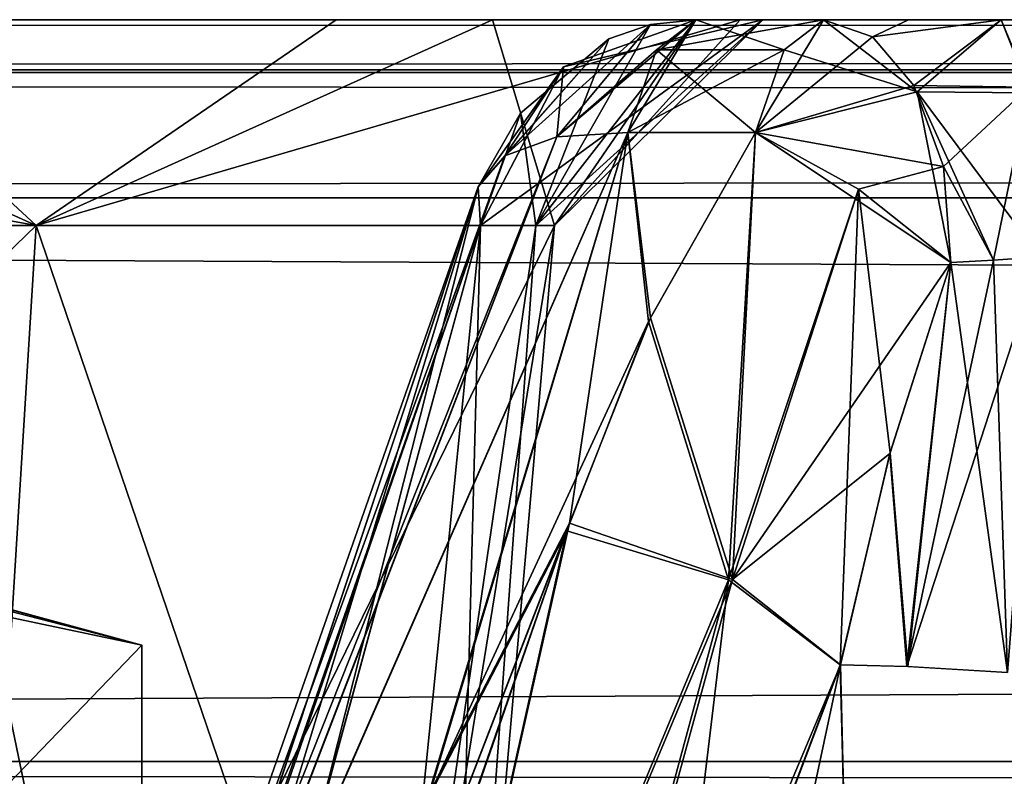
# Model space of a CAD drawing. Header units: inches. Extents: x -9 to 9, y -0.4 to 0.6.
# Tile 35 of 98: x -5.836 to -5.705, y 0.406 to 0.507. Entities that reach past the tile are written whole.
import ezdxf

# ---------------------------------------------------------------- set-up
doc = ezdxf.new("R2010")
doc.units = ezdxf.units.IN
doc.header["$LTSCALE"] = 65.185185
doc.header["$MEASUREMENT"] = 0
for name, color, linetype in [('130', 7, 'CONTINUOUS'), ('138', 7, 'CONTINUOUS'), ('1425', 7, 'CONTINUOUS'), ('1434', 7, 'CONTINUOUS'), ('146', 7, 'CONTINUOUS'), ('147', 7, 'CONTINUOUS'), ('1479', 7, 'CONTINUOUS'), ('1489', 7, 'CONTINUOUS'), ('155', 7, 'CONTINUOUS'), ('164', 7, 'CONTINUOUS'), ('172', 7, 'CONTINUOUS'), ('302', 7, 'CONTINUOUS'), ('303', 7, 'CONTINUOUS'), ('304', 7, 'CONTINUOUS'), ('305', 7, 'CONTINUOUS'), ('306', 7, 'CONTINUOUS'), ('307', 7, 'CONTINUOUS'), ('308', 7, 'CONTINUOUS'), ('309', 7, 'CONTINUOUS'), ('310', 7, 'CONTINUOUS'), ('311', 7, 'CONTINUOUS'), ('332', 7, 'CONTINUOUS'), ('333', 7, 'CONTINUOUS'), ('434', 7, 'CONTINUOUS'), ('435', 7, 'CONTINUOUS'), ('436', 7, 'CONTINUOUS'), ('437', 7, 'CONTINUOUS'), ('438', 7, 'CONTINUOUS'), ('439', 7, 'CONTINUOUS'), ('440', 7, 'CONTINUOUS'), ('441', 7, 'CONTINUOUS'), ('442', 7, 'CONTINUOUS'), ('443', 7, 'CONTINUOUS'), ('444', 7, 'CONTINUOUS'), ('602', 7, 'CONTINUOUS'), ('607', 7, 'CONTINUOUS'), ('782', 7, 'CONTINUOUS')]:
    doc.layers.add(name, color=color, linetype=linetype)

msp = doc.modelspace()

# ---------------------------------------------------------------- linework, layer by layer
at = {"layer": '130', "color": 253, "linetype": 'Continuous', "true_color": 0xa2afbf}
for points in [[(7.49652, 0.507, -3.79528), (-6.01859, 0.507, -4.08752), (-7.49652, 0.507, -3.79528), (7.49652, 0.507, -3.79528)], [(5.89271, 0.507, 4.10951), (6.01649, 0.507, 4.08738), (-7.49652, 0.507, 3.79528), (5.89271, 0.507, 4.10951)], [(-7.49652, 0.507, 3.79528), (6.01649, 0.507, 4.08738), (7.49652, 0.507, 3.79528), (-7.49652, 0.507, 3.79528)], [(5.79309, 0.507, 4.18622), (5.89271, 0.507, 4.10951), (-7.49652, 0.507, 3.79528), (5.79309, 0.507, 4.18622)], [(2.01649, 0.507, 4.08738), (5.79309, 0.507, 4.18622), (-7.49652, 0.507, 3.79528), (2.01649, 0.507, 4.08738)], [(1.89271, 0.507, 4.10951), (2.01649, 0.507, 4.08738), (-7.49652, 0.507, 3.79528), (1.89271, 0.507, 4.10951)], [(1.79309, 0.507, 4.18622), (1.89271, 0.507, 4.10951), (-7.49652, 0.507, 3.79528), (1.79309, 0.507, 4.18622)], [(0.25272, 0.507, 4.16888), (1.79309, 0.507, 4.18622), (-7.49652, 0.507, 3.79528), (0.25272, 0.507, 4.16888)], [(0.24141, 0.507, 4.16839), (0.25272, 0.507, 4.16888), (-7.49652, 0.507, 3.79528), (0.24141, 0.507, 4.16839)], [(-0.24141, 0.507, 4.16839), (0.24141, 0.507, 4.16839), (-7.49652, 0.507, 3.79528), (-0.24141, 0.507, 4.16839)], [(-0.25272, 0.507, 4.16888), (-0.24141, 0.507, 4.16839), (-7.49652, 0.507, 3.79528), (-0.25272, 0.507, 4.16888)], [(-0.26395, 0.507, 4.17036), (-0.25272, 0.507, 4.16888), (-7.49652, 0.507, 3.79528), (-0.26395, 0.507, 4.17036)], [(-1.98351, 0.507, 4.08738), (-0.26395, 0.507, 4.17036), (-7.49652, 0.507, 3.79528), (-1.98351, 0.507, 4.08738)], [(-2.10729, 0.507, 4.10951), (-1.98351, 0.507, 4.08738), (-7.49652, 0.507, 3.79528), (-2.10729, 0.507, 4.10951)], [(-2.20691, 0.507, 4.18622), (-2.10729, 0.507, 4.10951), (-7.49652, 0.507, 3.79528), (-2.20691, 0.507, 4.18622)], [(-2.26008, 0.507, 4.30055), (-2.20691, 0.507, 4.18622), (-7.49652, 0.507, 3.79528), (-2.26008, 0.507, 4.30055)], [(-3.74728, 0.507, 4.16888), (-2.26008, 0.507, 4.30055), (-7.49652, 0.507, 3.79528), (-3.74728, 0.507, 4.16888)], [(-3.75859, 0.507, 4.16839), (-3.74728, 0.507, 4.16888), (-7.49652, 0.507, 3.79528), (-3.75859, 0.507, 4.16839)], [(-4.24141, 0.507, 4.16839), (-3.75859, 0.507, 4.16839), (-7.49652, 0.507, 3.79528), (-4.24141, 0.507, 4.16839)], [(-4.25272, 0.507, 4.16888), (-4.24141, 0.507, 4.16839), (-7.49652, 0.507, 3.79528), (-4.25272, 0.507, 4.16888)], [(-4.26395, 0.507, 4.17036), (-4.25272, 0.507, 4.16888), (-7.49652, 0.507, 3.79528), (-4.26395, 0.507, 4.17036)], [(-5.98351, 0.507, 4.08738), (-4.26395, 0.507, 4.17036), (-7.49652, 0.507, 3.79528), (-5.98351, 0.507, 4.08738)], [(-5.89416, 0.507, -4.10888), (-6.01859, 0.507, -4.08752), (7.49652, 0.507, -3.79528), (-5.89416, 0.507, -4.10888)], [(-5.86315, 0.507, 4.12493), (-4.26395, 0.507, 4.17036), (-5.98351, 0.507, 4.08738), (-5.86315, 0.507, 4.12493)], [(-5.79375, 0.507, -4.1854), (-5.89416, 0.507, -4.10888), (7.49652, 0.507, -3.79528), (-5.79375, 0.507, -4.1854)], [(-5.77297, 0.507, 4.21499), (-4.26395, 0.507, 4.17036), (-5.86315, 0.507, 4.12493), (-5.77297, 0.507, 4.21499)], [(-5.74002, 0.507, -4.30002), (-5.79375, 0.507, -4.1854), (-4.25272, 0.507, -4.16888), (-5.74002, 0.507, -4.30002)], [(-4.25272, 0.507, -4.16888), (-5.79375, 0.507, -4.1854), (-4.24141, 0.507, -4.16839), (-4.25272, 0.507, -4.16888)], [(-4.24141, 0.507, -4.16839), (-5.79375, 0.507, -4.1854), (-2.01859, 0.507, -4.08752), (-4.24141, 0.507, -4.16839)], [(-2.01859, 0.507, -4.08752), (-5.79375, 0.507, -4.1854), (7.49652, 0.507, -3.79528), (-2.01859, 0.507, -4.08752)], [(-5.73699, 0.507, 4.31857), (-4.26395, 0.507, 4.17036), (-5.77297, 0.507, 4.21499), (-5.73699, 0.507, 4.31857)], [(-5.74592, 0.507, -4.42786), (-5.74002, 0.507, -4.30002), (-5.72893, 0.507, -4.43416), (-5.74592, 0.507, -4.42786)], [(-5.74592, 0.507, 4.42785), (-5.72893, 0.507, 4.43416), (-5.73699, 0.507, 4.31857), (-5.74592, 0.507, 4.42785)], [(-5.72893, 0.507, -4.43416), (-5.74002, 0.507, -4.30002), (-5.71765, 0.507, -4.42807), (-5.72893, 0.507, -4.43416)], [(-5.71765, 0.507, -4.42807), (-5.74002, 0.507, -4.30002), (-5.70533, 0.507, -4.42451), (-5.71765, 0.507, -4.42807)], [(-5.70533, 0.507, -4.42451), (-5.74002, 0.507, -4.30002), (-4.26395, 0.507, -4.17036), (-5.70533, 0.507, -4.42451)], [(-4.26395, 0.507, -4.17036), (-5.74002, 0.507, -4.30002), (-4.25272, 0.507, -4.16888), (-4.26395, 0.507, -4.17036)], [(-5.70533, 0.507, 4.42451), (-4.26395, 0.507, 4.17036), (-5.73699, 0.507, 4.31857), (-5.70533, 0.507, 4.42451)], [(-5.71765, 0.507, 4.42807), (-5.70533, 0.507, 4.42451), (-5.73699, 0.507, 4.31857), (-5.71765, 0.507, 4.42807)], [(-5.72893, 0.507, 4.43416), (-5.71765, 0.507, 4.42807), (-5.73699, 0.507, 4.31857), (-5.72893, 0.507, 4.43416)]]:
    msp.add_3dface(points, dxfattribs=at)
at = {"layer": '138', "color": 253, "linetype": 'Continuous', "true_color": 0xa2afbf}
for points in [[(-7.49652, 0.507, 3.79528), (7.49652, 0.507, 3.79528), (7.49652, 0.50037, 3.77832), (-7.49652, 0.507, 3.79528)], [(-7.49652, 0.507, 3.79528), (7.49652, 0.50037, 3.77832), (-7.49652, 0.4999, 3.77782), (-7.49652, 0.507, 3.79528)], [(7.49652, 0.50037, 3.77832), (7.49652, 0.48331, 3.77031), (-7.49652, 0.4999, 3.77782), (7.49652, 0.50037, 3.77832)], [(-7.49652, 0.4999, 3.77782), (7.49652, 0.48331, 3.77031), (-7.49652, 0.48331, 3.77031), (-7.49652, 0.4999, 3.77782)]]:
    msp.add_3dface(points, dxfattribs=at)
at = {"layer": '1425', "color": 253, "linetype": 'Continuous', "true_color": 0xa2afbf}
for points in [[(-5.90979, 0.42377, 4.50825), (-5.81958, 0.33, 4.352), (-5.88781, 0.42957, 4.47017), (-5.90979, 0.42377, 4.50825)], [(-5.81958, 0.33, 4.352), (-5.86468, 0.43, 4.43013), (-5.88781, 0.42957, 4.47017), (-5.81958, 0.33, 4.352)], [(-5.84027, 0.42944, 4.38784), (-5.86468, 0.43, 4.43013), (-5.81958, 0.33, 4.352), (-5.84027, 0.42944, 4.38784)], [(-5.81958, 0.42377, 4.352), (-5.84027, 0.42944, 4.38784), (-5.81958, 0.33, 4.352), (-5.81958, 0.42377, 4.352)], [(-5.90979, 0.33, 4.50825), (-5.81958, 0.33, 4.352), (-5.90979, 0.42377, 4.50825), (-5.90979, 0.33, 4.50825)]]:
    msp.add_3dface(points, dxfattribs=at)
at = {"layer": '1434', "color": 253, "linetype": 'Continuous', "true_color": 0xa2afbf}
for points in [[(-5.84375, 0.43, 4.352), (-5.84908, 0.43, 4.39244), (-5.81958, 0.42377, 4.352), (-5.84375, 0.43, 4.352)], [(-5.81958, 0.42377, 4.352), (-5.84908, 0.43, 4.39244), (-5.84027, 0.42944, 4.38784), (-5.81958, 0.42377, 4.352)], [(-5.84069, 0.42949, 4.31586), (-5.84375, 0.43, 4.352), (-5.81958, 0.42377, 4.352), (-5.84069, 0.42949, 4.31586)]]:
    msp.add_3dface(points, dxfattribs=at)
at = {"layer": '146', "color": 253, "linetype": 'Continuous', "true_color": 0xa2afbf}
for points in [[(7.49652, 0.507, -3.79528), (-7.49652, 0.507, -3.79528), (-7.49652, 0.50037, -3.77832), (7.49652, 0.507, -3.79528)], [(7.49652, 0.4999, -3.77782), (7.49652, 0.507, -3.79528), (-7.49652, 0.50037, -3.77832), (7.49652, 0.4999, -3.77782)], [(7.49652, 0.4999, -3.77782), (-7.49652, 0.50037, -3.77832), (-7.49652, 0.48331, -3.77031), (7.49652, 0.4999, -3.77782)], [(7.49652, 0.48331, -3.77031), (7.49652, 0.4999, -3.77782), (-7.49652, 0.48331, -3.77031), (7.49652, 0.48331, -3.77031)]]:
    msp.add_3dface(points, dxfattribs=at)
at = {"layer": '147', "color": 253, "linetype": 'Continuous', "true_color": 0xa2afbf}
for points in [[(7.49652, 0.48331, -3.77031), (-7.49652, 0.48331, -3.77031), (7.49489, 0.40831, -3.76638), (7.49652, 0.48331, -3.77031)], [(7.49489, 0.40831, -3.76638), (-7.49652, 0.48331, -3.77031), (-7.49489, 0.40831, -3.76638), (7.49489, 0.40831, -3.76638)]]:
    msp.add_3dface(points, dxfattribs=at)
at = {"layer": '1479', "color": 253, "linetype": 'Continuous', "true_color": 0xa2afbf}
for points in [[(-5.84045, 0.42946, -4.38815), (-5.81958, 0.42377, -4.352), (-5.90979, 0.33, -4.50825), (-5.84045, 0.42946, -4.38815)], [(-5.90979, 0.33, -4.50825), (-5.81958, 0.42377, -4.352), (-5.81958, 0.33, -4.352), (-5.90979, 0.33, -4.50825)]]:
    msp.add_3dface(points, dxfattribs=at)
at = {"layer": '1489', "color": 253, "linetype": 'Continuous', "true_color": 0xa2afbf}
for points in [[(-5.84375, 0.43, -4.352), (-5.84908, 0.43, -4.31156), (-5.81958, 0.42377, -4.352), (-5.84375, 0.43, -4.352)], [(-5.81958, 0.42377, -4.352), (-5.84908, 0.43, -4.31156), (-5.84079, 0.4295, -4.31566), (-5.81958, 0.42377, -4.352)], [(-5.84375, 0.43, -4.352), (-5.81958, 0.42377, -4.352), (-5.84045, 0.42946, -4.38815), (-5.84375, 0.43, -4.352)]]:
    msp.add_3dface(points, dxfattribs=at)
at = {"layer": '155', "color": 253, "linetype": 'Continuous', "true_color": 0xa2afbf}
for points in [[(-7.49652, 0.48331, 3.77031), (7.49652, 0.48331, 3.77031), (-7.49489, 0.40831, 3.76638), (-7.49652, 0.48331, 3.77031)], [(7.49652, 0.48331, 3.77031), (7.49489, 0.40831, 3.76638), (-7.49489, 0.40831, 3.76638), (7.49652, 0.48331, 3.77031)]]:
    msp.add_3dface(points, dxfattribs=at)
at = {"layer": '164', "color": 253, "linetype": 'Continuous', "true_color": 0xa2afbf}
for points in [[(7.49489, 0.40831, -3.76638), (-7.49489, 0.40831, -3.76638), (-7.49489, 0.39011, -3.77291), (7.49489, 0.40831, -3.76638)], [(7.49489, 0.40831, -3.76638), (-7.49489, 0.39011, -3.77291), (7.49489, 0.38948, -3.77351), (7.49489, 0.40831, -3.76638)]]:
    msp.add_3dface(points, dxfattribs=at)
at = {"layer": '172', "color": 253, "linetype": 'Continuous', "true_color": 0xa2afbf}
for points in [[(-7.49489, 0.40831, 3.76638), (7.49489, 0.40831, 3.76638), (7.49489, 0.39011, 3.77291), (-7.49489, 0.40831, 3.76638)], [(-7.49489, 0.40831, 3.76638), (7.49489, 0.39011, 3.77291), (-7.49489, 0.38948, 3.77351), (-7.49489, 0.40831, 3.76638)]]:
    msp.add_3dface(points, dxfattribs=at)
at = {"layer": '302', "color": 253, "linetype": 'Continuous', "true_color": 0xa2afbf}
for points in [[(-5.70533, 0.507, -4.42451), (-4.26395, 0.507, -4.17036), (-4.26023, 0.49802, -4.19144), (-5.70533, 0.507, -4.42451)], [(-5.70533, 0.507, -4.42451), (-4.26023, 0.49802, -4.19144), (-5.70149, 0.49727, -4.44629), (-5.70533, 0.507, -4.42451)]]:
    msp.add_3dface(points, dxfattribs=at)
at = {"layer": '303', "color": 253, "linetype": 'Continuous', "true_color": 0xa2afbf}
for points in [[(-5.72893, 0.507, -4.43416), (-5.71765, 0.507, -4.42807), (-5.70533, 0.507, -4.42451), (-5.72893, 0.507, -4.43416)], [(-5.72893, 0.507, -4.43416), (-5.70533, 0.507, -4.42451), (-5.71646, 0.49738, -4.4523), (-5.72893, 0.507, -4.43416)], [(-5.70533, 0.507, -4.42451), (-5.70149, 0.49727, -4.44629), (-5.71646, 0.49738, -4.4523), (-5.70533, 0.507, -4.42451)], [(-5.70149, 0.49727, -4.44629), (-5.70013, 0.47543, -4.45402), (-5.71646, 0.49738, -4.4523), (-5.70149, 0.49727, -4.44629)], [(-5.71646, 0.49738, -4.4523), (-5.70013, 0.47543, -4.45402), (-5.70633, 0.47502, -4.45578), (-5.71646, 0.49738, -4.4523)], [(-5.71199, 0.4747, -4.45881), (-5.71646, 0.49738, -4.4523), (-5.70633, 0.47502, -4.45578), (-5.71199, 0.4747, -4.45881)]]:
    msp.add_3dface(points, dxfattribs=at)
at = {"layer": '304', "color": 253, "linetype": 'Continuous', "true_color": 0xa2afbf}
for points in [[(-5.72893, 0.507, -4.43416), (-5.71646, 0.49738, -4.4523), (-5.73415, 0.50298, -4.44822), (-5.72893, 0.507, -4.43416)], [(-5.71646, 0.49738, -4.4523), (-5.73797, 0.492, -4.45852), (-5.73415, 0.50298, -4.44822), (-5.71646, 0.49738, -4.4523)], [(-5.71646, 0.49738, -4.4523), (-5.71199, 0.4747, -4.45881), (-5.73797, 0.492, -4.45852), (-5.71646, 0.49738, -4.4523)], [(-5.73797, 0.492, -4.45852), (-5.71199, 0.4747, -4.45881), (-5.7243, 0.48444, -4.46286), (-5.73797, 0.492, -4.45852)]]:
    msp.add_3dface(points, dxfattribs=at)
at = {"layer": '305', "color": 253, "linetype": 'Continuous', "true_color": 0xa2afbf}
for points in [[(-5.75195, 0.46734, -4.46852), (-5.73797, 0.492, -4.45852), (-5.74102, 0.43254, -4.48312), (-5.75195, 0.46734, -4.46852)], [(-5.73797, 0.492, -4.45852), (-5.7243, 0.48444, -4.46286), (-5.74102, 0.43254, -4.48312), (-5.73797, 0.492, -4.45852)], [(-5.7243, 0.48444, -4.46286), (-5.71199, 0.4747, -4.45881), (-5.74102, 0.43254, -4.48312), (-5.7243, 0.48444, -4.46286)], [(-5.74102, 0.43254, -4.48312), (-5.71199, 0.4747, -4.45881), (-5.7201, 0.44928, -4.46342), (-5.74102, 0.43254, -4.48312)], [(-5.76273, 0.44001, -4.48135), (-5.75195, 0.46734, -4.46852), (-5.74102, 0.43254, -4.48312), (-5.76273, 0.44001, -4.48135)], [(-5.72668, 0.42119, -4.46946), (-5.74102, 0.43254, -4.48312), (-5.7201, 0.44928, -4.46342), (-5.72668, 0.42119, -4.46946)]]:
    msp.add_3dface(points, dxfattribs=at)
at = {"layer": '306', "color": 253, "linetype": 'Continuous', "true_color": 0xa2afbf}
for points in [[(-5.75496, 0.492, -4.45221), (-5.76273, 0.44001, -4.48135), (-5.78122, 0.40437, -4.49643), (-5.75496, 0.492, -4.45221)], [(-5.75195, 0.46734, -4.46852), (-5.76273, 0.44001, -4.48135), (-5.75496, 0.492, -4.45221), (-5.75195, 0.46734, -4.46852)], [(-5.73797, 0.492, -4.45852), (-5.75195, 0.46734, -4.46852), (-5.75496, 0.492, -4.45221), (-5.73797, 0.492, -4.45852)], [(-5.78122, 0.40437, -4.49643), (-5.76273, 0.44001, -4.48135), (-5.78383, 0.3791, -4.51102), (-5.78122, 0.40437, -4.49643)]]:
    msp.add_3dface(points, dxfattribs=at)
at = {"layer": '307', "color": 253, "linetype": 'Continuous', "true_color": 0xa2afbf}
for points in [[(-5.74592, 0.507, -4.42786), (-5.73415, 0.50298, -4.44822), (-5.75113, 0.50299, -4.4419), (-5.74592, 0.507, -4.42786)], [(-5.74592, 0.507, -4.42786), (-5.72893, 0.507, -4.43416), (-5.73415, 0.50298, -4.44822), (-5.74592, 0.507, -4.42786)], [(-5.73797, 0.492, -4.45852), (-5.75496, 0.492, -4.45221), (-5.75113, 0.50299, -4.4419), (-5.73797, 0.492, -4.45852)], [(-5.73415, 0.50298, -4.44822), (-5.73797, 0.492, -4.45852), (-5.75113, 0.50299, -4.4419), (-5.73415, 0.50298, -4.44822)]]:
    msp.add_3dface(points, dxfattribs=at)
at = {"layer": '308', "color": 253, "linetype": 'Continuous', "true_color": 0xa2afbf}
for points in [[(-5.74592, 0.507, -4.42786), (-5.75113, 0.50299, -4.4419), (-5.76438, 0.4914, -4.44662), (-5.74592, 0.507, -4.42786)], [(-5.74592, 0.507, -4.42786), (-5.76438, 0.4914, -4.44662), (-5.75193, 0.50634, -4.42606), (-5.74592, 0.507, -4.42786)], [(-5.76438, 0.4914, -4.44662), (-5.77132, 0.48888, -4.43851), (-5.75193, 0.50634, -4.42606), (-5.76438, 0.4914, -4.44662)], [(-5.75193, 0.50634, -4.42606), (-5.77132, 0.48888, -4.43851), (-5.75748, 0.50447, -4.4244), (-5.75193, 0.50634, -4.42606)], [(-5.77132, 0.48888, -4.43851), (-5.77487, 0.48476, -4.42898), (-5.75748, 0.50447, -4.4244), (-5.77132, 0.48888, -4.43851)], [(-5.75748, 0.50447, -4.4244), (-5.77487, 0.48476, -4.42898), (-5.76921, 0.49458, -4.42087), (-5.75748, 0.50447, -4.4244)], [(-5.75113, 0.50299, -4.4419), (-5.75496, 0.492, -4.45221), (-5.76438, 0.4914, -4.44662), (-5.75113, 0.50299, -4.4419)], [(-5.77487, 0.48476, -4.42898), (-5.77456, 0.47961, -4.41931), (-5.76921, 0.49458, -4.42087), (-5.77487, 0.48476, -4.42898)]]:
    msp.add_3dface(points, dxfattribs=at)
at = {"layer": '309', "color": 253, "linetype": 'Continuous', "true_color": 0xa2afbf}
for points in [[(-5.77132, 0.48888, -4.43851), (-5.76438, 0.4914, -4.44662), (-5.83444, 0.315, -4.50418), (-5.77132, 0.48888, -4.43851)], [(-5.83444, 0.315, -4.50418), (-5.76438, 0.4914, -4.44662), (-5.83004, 0.32078, -4.52209), (-5.83444, 0.315, -4.50418)], [(-5.75496, 0.492, -4.45221), (-5.78122, 0.40437, -4.49643), (-5.83004, 0.32078, -4.52209), (-5.75496, 0.492, -4.45221)], [(-5.76438, 0.4914, -4.44662), (-5.75496, 0.492, -4.45221), (-5.83004, 0.32078, -4.52209), (-5.76438, 0.4914, -4.44662)], [(-5.77487, 0.48476, -4.42898), (-5.77132, 0.48888, -4.43851), (-5.83444, 0.315, -4.50418), (-5.77487, 0.48476, -4.42898)], [(-5.83075, 0.31676, -4.49574), (-5.77487, 0.48476, -4.42898), (-5.83444, 0.315, -4.50418), (-5.83075, 0.31676, -4.49574)], [(-5.82543, 0.31869, -4.48784), (-5.77487, 0.48476, -4.42898), (-5.83075, 0.31676, -4.49574), (-5.82543, 0.31869, -4.48784)], [(-5.77487, 0.48476, -4.42898), (-5.82543, 0.31869, -4.48784), (-5.79688, 0.3975, -4.45578), (-5.77487, 0.48476, -4.42898)], [(-5.77456, 0.47961, -4.41931), (-5.77487, 0.48476, -4.42898), (-5.79688, 0.3975, -4.45578), (-5.77456, 0.47961, -4.41931)]]:
    msp.add_3dface(points, dxfattribs=at)
at = {"layer": '310', "color": 253, "linetype": 'Continuous', "true_color": 0xa2afbf}
for points in [[(-5.84359, 0.31869, -4.19559), (-6, 0.31869, -4.1308), (-5.83363, 0.47961, -4.18563), (-5.84359, 0.31869, -4.19559)], [(-5.83363, 0.47961, -4.18563), (-6, 0.31869, -4.1308), (-6, 0.47961, -4.11672), (-5.83363, 0.47961, -4.18563)], [(-5.7788, 0.31869, -4.352), (-5.84359, 0.31869, -4.19559), (-5.76472, 0.47961, -4.352), (-5.7788, 0.31869, -4.352)], [(-5.76472, 0.47961, -4.352), (-5.84359, 0.31869, -4.19559), (-5.83363, 0.47961, -4.18563), (-5.76472, 0.47961, -4.352)], [(-5.77456, 0.47961, -4.41931), (-5.79688, 0.3975, -4.45578), (-5.79078, 0.31869, -4.42381), (-5.77456, 0.47961, -4.41931)], [(-5.7788, 0.31869, -4.352), (-5.77456, 0.47961, -4.41931), (-5.79078, 0.31869, -4.42381), (-5.7788, 0.31869, -4.352)], [(-5.77456, 0.47961, -4.41931), (-5.7788, 0.31869, -4.352), (-5.76719, 0.47961, -4.38601), (-5.77456, 0.47961, -4.41931)], [(-5.76719, 0.47961, -4.38601), (-5.7788, 0.31869, -4.352), (-5.76472, 0.47961, -4.352), (-5.76719, 0.47961, -4.38601)]]:
    msp.add_3dface(points, dxfattribs=at)
at = {"layer": '311', "color": 253, "linetype": 'Continuous', "true_color": 0xa2afbf}
for points in [[(-5.89416, 0.507, -4.10888), (-5.83363, 0.47961, -4.18563), (-6, 0.47961, -4.11672), (-5.89416, 0.507, -4.10888)], [(-5.89416, 0.507, -4.10888), (-5.79375, 0.507, -4.1854), (-5.83363, 0.47961, -4.18563), (-5.89416, 0.507, -4.10888)], [(-5.79375, 0.507, -4.1854), (-5.74002, 0.507, -4.30002), (-5.83363, 0.47961, -4.18563), (-5.79375, 0.507, -4.1854)], [(-5.74002, 0.507, -4.30002), (-5.76472, 0.47961, -4.352), (-5.83363, 0.47961, -4.18563), (-5.74002, 0.507, -4.30002)], [(-5.74592, 0.507, -4.42786), (-5.75193, 0.50634, -4.42606), (-5.76719, 0.47961, -4.38601), (-5.74592, 0.507, -4.42786)], [(-5.74592, 0.507, -4.42786), (-5.76719, 0.47961, -4.38601), (-5.76472, 0.47961, -4.352), (-5.74592, 0.507, -4.42786)], [(-5.74002, 0.507, -4.30002), (-5.74592, 0.507, -4.42786), (-5.76472, 0.47961, -4.352), (-5.74002, 0.507, -4.30002)], [(-5.75193, 0.50634, -4.42606), (-5.75748, 0.50447, -4.4244), (-5.76719, 0.47961, -4.38601), (-5.75193, 0.50634, -4.42606)], [(-5.75748, 0.50447, -4.4244), (-5.76921, 0.49458, -4.42087), (-5.76719, 0.47961, -4.38601), (-5.75748, 0.50447, -4.4244)], [(-5.76921, 0.49458, -4.42087), (-5.77456, 0.47961, -4.41931), (-5.76719, 0.47961, -4.38601), (-5.76921, 0.49458, -4.42087)]]:
    msp.add_3dface(points, dxfattribs=at)
at = {"layer": '332', "color": 253, "linetype": 'Continuous', "true_color": 0xa2afbf}
for points in [[(-5.72668, 0.42119, -4.46946), (-5.81055, 0.02739, -4.53448), (-5.7495, 0.36065, -4.50244), (-5.72668, 0.42119, -4.46946)], [(-5.81055, 0.02739, -4.53448), (-5.72668, 0.42119, -4.46946), (-5.72602, 0.39362, -4.46158), (-5.81055, 0.02739, -4.53448)]]:
    msp.add_3dface(points, dxfattribs=at)
at = {"layer": '333', "color": 253, "linetype": 'Continuous', "true_color": 0xa2afbf}
for points in [[(-5.76273, 0.44001, -4.48135), (-5.80902, 0.32, -4.53807), (-5.78383, 0.3791, -4.51102), (-5.76273, 0.44001, -4.48135)], [(-5.80902, 0.32, -4.53807), (-5.76273, 0.44001, -4.48135), (-5.79117, 0.31302, -4.54124), (-5.80902, 0.32, -4.53807)], [(-5.76273, 0.44001, -4.48135), (-5.74102, 0.43254, -4.48312), (-5.79117, 0.31302, -4.54124), (-5.76273, 0.44001, -4.48135)], [(-5.74102, 0.43254, -4.48312), (-5.77674, 0.30239, -4.5325), (-5.79117, 0.31302, -4.54124), (-5.74102, 0.43254, -4.48312)], [(-5.74102, 0.43254, -4.48312), (-5.72668, 0.42119, -4.46946), (-5.77674, 0.30239, -4.5325), (-5.74102, 0.43254, -4.48312)], [(-5.72668, 0.42119, -4.46946), (-5.7495, 0.36065, -4.50244), (-5.77674, 0.30239, -4.5325), (-5.72668, 0.42119, -4.46946)]]:
    msp.add_3dface(points, dxfattribs=at)
at = {"layer": '434', "color": 253, "linetype": 'Continuous', "true_color": 0xa2afbf}
for points in [[(-6, 0.47961, 4.11672), (-5.84359, 0.31869, 4.19559), (-5.83363, 0.47961, 4.18563), (-6, 0.47961, 4.11672)], [(-5.84359, 0.31869, 4.19559), (-5.7788, 0.31869, 4.352), (-5.83363, 0.47961, 4.18563), (-5.84359, 0.31869, 4.19559)], [(-5.83363, 0.47961, 4.18563), (-5.7788, 0.31869, 4.352), (-5.76472, 0.47961, 4.352), (-5.83363, 0.47961, 4.18563)], [(-5.77456, 0.47961, 4.41931), (-5.79078, 0.31869, 4.42381), (-5.79705, 0.39698, 4.456), (-5.77456, 0.47961, 4.41931)], [(-5.7788, 0.31869, 4.352), (-5.79078, 0.31869, 4.42381), (-5.76472, 0.47961, 4.352), (-5.7788, 0.31869, 4.352)], [(-5.76472, 0.47961, 4.352), (-5.79078, 0.31869, 4.42381), (-5.76719, 0.47961, 4.38601), (-5.76472, 0.47961, 4.352)], [(-5.76719, 0.47961, 4.38601), (-5.79078, 0.31869, 4.42381), (-5.77456, 0.47961, 4.41931), (-5.76719, 0.47961, 4.38601)]]:
    msp.add_3dface(points, dxfattribs=at)
at = {"layer": '435', "color": 253, "linetype": 'Continuous', "true_color": 0xa2afbf}
for points in [[(-5.98351, 0.507, 4.08738), (-6, 0.47961, 4.11672), (-5.83363, 0.47961, 4.18563), (-5.98351, 0.507, 4.08738)], [(-5.86315, 0.507, 4.12493), (-5.98351, 0.507, 4.08738), (-5.83363, 0.47961, 4.18563), (-5.86315, 0.507, 4.12493)], [(-5.77297, 0.507, 4.21499), (-5.86315, 0.507, 4.12493), (-5.83363, 0.47961, 4.18563), (-5.77297, 0.507, 4.21499)], [(-5.77297, 0.507, 4.21499), (-5.83363, 0.47961, 4.18563), (-5.76472, 0.47961, 4.352), (-5.77297, 0.507, 4.21499)], [(-5.73699, 0.507, 4.31857), (-5.76719, 0.47961, 4.38601), (-5.77456, 0.47961, 4.41931), (-5.73699, 0.507, 4.31857)], [(-5.73699, 0.507, 4.31857), (-5.77456, 0.47961, 4.41931), (-5.7635, 0.50074, 4.4226), (-5.73699, 0.507, 4.31857)], [(-5.73699, 0.507, 4.31857), (-5.77297, 0.507, 4.21499), (-5.76472, 0.47961, 4.352), (-5.73699, 0.507, 4.31857)], [(-5.73699, 0.507, 4.31857), (-5.76472, 0.47961, 4.352), (-5.76719, 0.47961, 4.38601), (-5.73699, 0.507, 4.31857)], [(-5.74592, 0.507, 4.42785), (-5.73699, 0.507, 4.31857), (-5.7635, 0.50074, 4.4226), (-5.74592, 0.507, 4.42785)]]:
    msp.add_3dface(points, dxfattribs=at)
at = {"layer": '436', "color": 253, "linetype": 'Continuous', "true_color": 0xa2afbf}
for points in [[(-5.74592, 0.507, 4.42785), (-5.7635, 0.50074, 4.4226), (-5.76438, 0.4914, 4.44662), (-5.74592, 0.507, 4.42785)], [(-5.75496, 0.492, 4.45221), (-5.74592, 0.507, 4.42785), (-5.76438, 0.4914, 4.44662), (-5.75496, 0.492, 4.45221)], [(-5.74592, 0.507, 4.42785), (-5.75496, 0.492, 4.45221), (-5.75113, 0.50299, 4.4419), (-5.74592, 0.507, 4.42785)], [(-5.7635, 0.50074, 4.4226), (-5.77456, 0.47961, 4.41931), (-5.77487, 0.48476, 4.42898), (-5.7635, 0.50074, 4.4226)], [(-5.77132, 0.48888, 4.43851), (-5.7635, 0.50074, 4.4226), (-5.77487, 0.48476, 4.42898), (-5.77132, 0.48888, 4.43851)], [(-5.76438, 0.4914, 4.44662), (-5.7635, 0.50074, 4.4226), (-5.77132, 0.48888, 4.43851), (-5.76438, 0.4914, 4.44662)]]:
    msp.add_3dface(points, dxfattribs=at)
at = {"layer": '437', "color": 253, "linetype": 'Continuous', "true_color": 0xa2afbf}
for points in [[(-5.75496, 0.492, 4.45221), (-5.76438, 0.4914, 4.44662), (-5.8299, 0.32082, 4.52233), (-5.75496, 0.492, 4.45221)], [(-5.78176, 0.40289, 4.49714), (-5.75496, 0.492, 4.45221), (-5.8299, 0.32082, 4.52233), (-5.78176, 0.40289, 4.49714)], [(-5.76438, 0.4914, 4.44662), (-5.77132, 0.48888, 4.43851), (-5.8299, 0.32082, 4.52233), (-5.76438, 0.4914, 4.44662)], [(-5.77132, 0.48888, 4.43851), (-5.77487, 0.48476, 4.42898), (-5.83444, 0.315, 4.50418), (-5.77132, 0.48888, 4.43851)], [(-5.77132, 0.48888, 4.43851), (-5.83444, 0.315, 4.50418), (-5.8299, 0.32082, 4.52233), (-5.77132, 0.48888, 4.43851)], [(-5.83444, 0.315, 4.50418), (-5.77487, 0.48476, 4.42898), (-5.83081, 0.31674, 4.49584), (-5.83444, 0.315, 4.50418)], [(-5.77487, 0.48476, 4.42898), (-5.77456, 0.47961, 4.41931), (-5.83081, 0.31674, 4.49584), (-5.77487, 0.48476, 4.42898)], [(-5.77456, 0.47961, 4.41931), (-5.79705, 0.39698, 4.456), (-5.83081, 0.31674, 4.49584), (-5.77456, 0.47961, 4.41931)]]:
    msp.add_3dface(points, dxfattribs=at)
at = {"layer": '438', "color": 253, "linetype": 'Continuous', "true_color": 0xa2afbf}
for points in [[(-5.75496, 0.492, 4.45221), (-5.78176, 0.40289, 4.49714), (-5.75219, 0.46684, 4.46873), (-5.75496, 0.492, 4.45221)], [(-5.73797, 0.492, 4.45852), (-5.75496, 0.492, 4.45221), (-5.75219, 0.46684, 4.46873), (-5.73797, 0.492, 4.45852)], [(-5.75219, 0.46684, 4.46873), (-5.78176, 0.40289, 4.49714), (-5.76308, 0.43898, 4.48185), (-5.75219, 0.46684, 4.46873)], [(-5.76308, 0.43898, 4.48185), (-5.78176, 0.40289, 4.49714), (-5.78511, 0.37584, 4.51256), (-5.76308, 0.43898, 4.48185)]]:
    msp.add_3dface(points, dxfattribs=at)
at = {"layer": '439', "color": 253, "linetype": 'Continuous', "true_color": 0xa2afbf}
for points in [[(-5.72893, 0.507, 4.43416), (-5.74592, 0.507, 4.42785), (-5.75113, 0.50299, 4.4419), (-5.72893, 0.507, 4.43416)], [(-5.72893, 0.507, 4.43416), (-5.75113, 0.50299, 4.4419), (-5.73415, 0.50298, 4.44822), (-5.72893, 0.507, 4.43416)], [(-5.75113, 0.50299, 4.4419), (-5.75496, 0.492, 4.45221), (-5.73415, 0.50298, 4.44822), (-5.75113, 0.50299, 4.4419)], [(-5.75496, 0.492, 4.45221), (-5.73797, 0.492, 4.45852), (-5.73415, 0.50298, 4.44822), (-5.75496, 0.492, 4.45221)]]:
    msp.add_3dface(points, dxfattribs=at)
at = {"layer": '440', "color": 253, "linetype": 'Continuous', "true_color": 0xa2afbf}
for points in [[(-5.73797, 0.492, 4.45852), (-5.72893, 0.507, 4.43416), (-5.73415, 0.50298, 4.44822), (-5.73797, 0.492, 4.45852)], [(-5.72893, 0.507, 4.43416), (-5.73797, 0.492, 4.45852), (-5.7224, 0.50471, 4.44364), (-5.72893, 0.507, 4.43416)], [(-5.7224, 0.50471, 4.44364), (-5.73797, 0.492, 4.45852), (-5.71693, 0.49825, 4.45162), (-5.7224, 0.50471, 4.44364)], [(-5.71693, 0.49825, 4.45162), (-5.73797, 0.492, 4.45852), (-5.71299, 0.48747, 4.45733), (-5.71693, 0.49825, 4.45162)], [(-5.73797, 0.492, 4.45852), (-5.7243, 0.48444, 4.46286), (-5.71299, 0.48747, 4.45733), (-5.73797, 0.492, 4.45852)], [(-5.7243, 0.48444, 4.46286), (-5.71199, 0.4747, 4.45881), (-5.71299, 0.48747, 4.45733), (-5.7243, 0.48444, 4.46286)]]:
    msp.add_3dface(points, dxfattribs=at)
at = {"layer": '441', "color": 253, "linetype": 'Continuous', "true_color": 0xa2afbf}
for points in [[(-5.73797, 0.492, 4.45852), (-5.75219, 0.46684, 4.46873), (-5.74157, 0.43248, 4.48342), (-5.73797, 0.492, 4.45852)], [(-5.7243, 0.48444, 4.46286), (-5.73797, 0.492, 4.45852), (-5.74157, 0.43248, 4.48342), (-5.7243, 0.48444, 4.46286)], [(-5.7267, 0.42119, 4.46952), (-5.7243, 0.48444, 4.46286), (-5.74157, 0.43248, 4.48342), (-5.7267, 0.42119, 4.46952)], [(-5.72007, 0.44939, 4.46339), (-5.7243, 0.48444, 4.46286), (-5.7267, 0.42119, 4.46952), (-5.72007, 0.44939, 4.46339)], [(-5.71199, 0.4747, 4.45881), (-5.7243, 0.48444, 4.46286), (-5.72007, 0.44939, 4.46339), (-5.71199, 0.4747, 4.45881)], [(-5.75219, 0.46684, 4.46873), (-5.76308, 0.43898, 4.48185), (-5.74157, 0.43248, 4.48342), (-5.75219, 0.46684, 4.46873)]]:
    msp.add_3dface(points, dxfattribs=at)
at = {"layer": '442', "color": 253, "linetype": 'Continuous', "true_color": 0xa2afbf}
for points in [[(-5.70013, 0.47543, 4.45402), (-5.70633, 0.47502, 4.45578), (-5.70446, 0.42015, 4.45184), (-5.70013, 0.47543, 4.45402)], [(-5.71199, 0.4747, 4.45881), (-5.72007, 0.44939, 4.46339), (-5.71772, 0.42095, 4.45781), (-5.71199, 0.4747, 4.45881)], [(-5.70446, 0.42015, 4.45184), (-5.71199, 0.4747, 4.45881), (-5.71772, 0.42095, 4.45781), (-5.70446, 0.42015, 4.45184)], [(-5.70633, 0.47502, 4.45578), (-5.71199, 0.4747, 4.45881), (-5.70446, 0.42015, 4.45184), (-5.70633, 0.47502, 4.45578)], [(-5.72007, 0.44939, 4.46339), (-5.7267, 0.42119, 4.46952), (-5.71772, 0.42095, 4.45781), (-5.72007, 0.44939, 4.46339)]]:
    msp.add_3dface(points, dxfattribs=at)
at = {"layer": '443', "color": 253, "linetype": 'Continuous', "true_color": 0xa2afbf}
for points in [[(-5.71765, 0.507, 4.42807), (-5.72893, 0.507, 4.43416), (-5.7224, 0.50471, 4.44364), (-5.71765, 0.507, 4.42807)], [(-5.70533, 0.507, 4.42451), (-5.71765, 0.507, 4.42807), (-5.7224, 0.50471, 4.44364), (-5.70533, 0.507, 4.42451)], [(-5.70533, 0.507, 4.42451), (-5.7224, 0.50471, 4.44364), (-5.71693, 0.49825, 4.45162), (-5.70533, 0.507, 4.42451)], [(-5.70533, 0.507, 4.42451), (-5.71693, 0.49825, 4.45162), (-5.70161, 0.49802, 4.4456), (-5.70533, 0.507, 4.42451)], [(-5.71693, 0.49825, 4.45162), (-5.71299, 0.48747, 4.45733), (-5.70161, 0.49802, 4.4456), (-5.71693, 0.49825, 4.45162)], [(-5.71299, 0.48747, 4.45733), (-5.70633, 0.47502, 4.45578), (-5.70161, 0.49802, 4.4456), (-5.71299, 0.48747, 4.45733)], [(-5.70633, 0.47502, 4.45578), (-5.70013, 0.47543, 4.45402), (-5.70161, 0.49802, 4.4456), (-5.70633, 0.47502, 4.45578)], [(-5.71299, 0.48747, 4.45733), (-5.71199, 0.4747, 4.45881), (-5.70633, 0.47502, 4.45578), (-5.71299, 0.48747, 4.45733)]]:
    msp.add_3dface(points, dxfattribs=at)
at = {"layer": '444', "color": 253, "linetype": 'Continuous', "true_color": 0xa2afbf}
msp.add_3dface([(-4.26395, 0.507, 4.17036), (-5.70533, 0.507, 4.42451), (-5.70161, 0.49802, 4.4456), (-4.26395, 0.507, 4.17036)], dxfattribs=at)
at = {"layer": '602', "color": 253, "linetype": 'Continuous', "true_color": 0xa2afbf}
msp.add_3dface([(-5.7267, 0.42119, 4.46952), (-5.75043, 0.35846, 4.5036), (-5.72602, 0.39359, 4.46156), (-5.7267, 0.42119, 4.46952)], dxfattribs=at)
at = {"layer": '607', "color": 253, "linetype": 'Continuous', "true_color": 0xa2afbf}
for points in [[(-5.76308, 0.43898, 4.48185), (-5.78511, 0.37584, 4.51256), (-5.80902, 0.32, 4.53807), (-5.76308, 0.43898, 4.48185)], [(-5.76308, 0.43898, 4.48185), (-5.80902, 0.32, 4.53807), (-5.79117, 0.31302, 4.54124), (-5.76308, 0.43898, 4.48185)], [(-5.74157, 0.43248, 4.48342), (-5.76308, 0.43898, 4.48185), (-5.79117, 0.31302, 4.54124), (-5.74157, 0.43248, 4.48342)], [(-5.77674, 0.30239, 4.5325), (-5.74157, 0.43248, 4.48342), (-5.79117, 0.31302, 4.54124), (-5.77674, 0.30239, 4.5325)], [(-5.74157, 0.43248, 4.48342), (-5.77674, 0.30239, 4.5325), (-5.75043, 0.35846, 4.5036), (-5.74157, 0.43248, 4.48342)], [(-5.7267, 0.42119, 4.46952), (-5.74157, 0.43248, 4.48342), (-5.75043, 0.35846, 4.5036), (-5.7267, 0.42119, 4.46952)]]:
    msp.add_3dface(points, dxfattribs=at)
at = {"layer": '782', "color": 253, "linetype": 'Continuous', "true_color": 0xa2afbf}
for points in [[(-5.70633, 0.47502, -4.45578), (-5.70013, 0.47543, -4.45402), (-5.71785, 0.42095, -4.45792), (-5.70633, 0.47502, -4.45578)], [(-5.70013, 0.47543, -4.45402), (-5.70446, 0.42015, -4.45184), (-5.71785, 0.42095, -4.45792), (-5.70013, 0.47543, -4.45402)], [(-5.7201, 0.44928, -4.46342), (-5.71199, 0.4747, -4.45881), (-5.71785, 0.42095, -4.45792), (-5.7201, 0.44928, -4.46342)], [(-5.71199, 0.4747, -4.45881), (-5.70633, 0.47502, -4.45578), (-5.71785, 0.42095, -4.45792), (-5.71199, 0.4747, -4.45881)], [(-5.72668, 0.42119, -4.46946), (-5.7201, 0.44928, -4.46342), (-5.71785, 0.42095, -4.45792), (-5.72668, 0.42119, -4.46946)]]:
    msp.add_3dface(points, dxfattribs=at)

doc.saveas('drawing.dxf')
